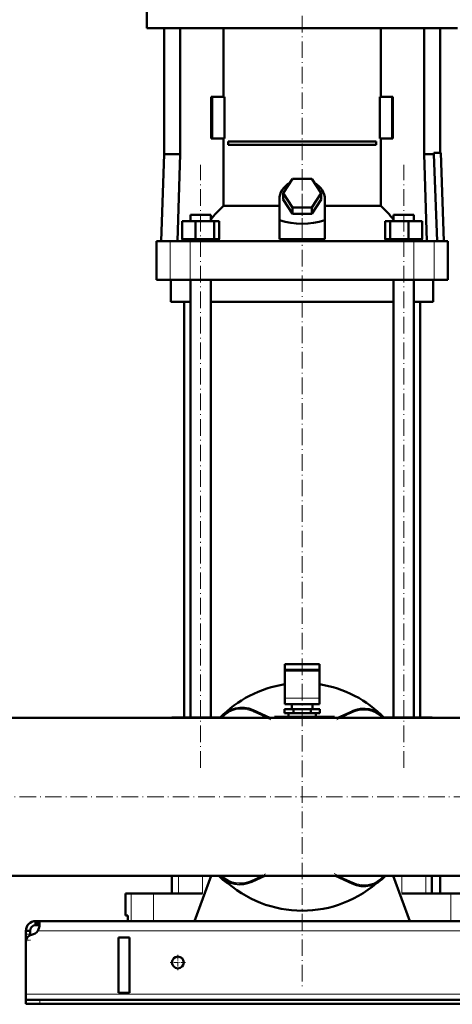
# Model space of a CAD drawing. Extents: x -2073 to 2460, y -1789 to 708.
# Tile 55 of 93: x -558 to -245, y -409 to 304. Entities that reach past the tile are written whole.
import ezdxf

# ---------------------------------------------------------------- set-up
doc = ezdxf.new("R2010")
doc.units = 0
doc.linetypes.add('DASHDOT', pattern=[18.5, 12, -3, 0.5, -3])

msp = doc.modelspace()

# ---------------------------------------------------------------- linework, layer by layer
at = {"color": 7, "linetype": 'DASHDOT', "lineweight": 18}
for p, q in [((-353.43, 343.77), (-353.43, 153.22)), ((-426.97, -237.91), (-426.97, 198.89)), ((-353.43, 192.74), (-353.43, -398.26)), ((-279.9, -237.91), (-279.9, 198.89)), ((-724.63, -259.01), (1065.77, -259.01))]:
    msp.add_line(p, q, dxfattribs=at)
at = {"color": 7, "lineweight": 50}
for p, q in [((-465.93, 312.89), (-465.93, 297.89)), ((-465.93, 297.89), (-353.43, 297.89)), ((-453.43, 297.89), (-453.43, 206.49)), ((-441.73, 297.89), (-441.73, 206.49)), ((-410.38, 247.99), (-410.38, 297.89)), ((-353.43, 297.89), (-240.93, 297.89)), ((-296.48, 297.89), (-296.48, 247.99)), ((-265.14, 297.89), (-265.14, 206.49)), ((-253.43, 297.89), (-253.43, 207.59)), ((-418.51, 247.99), (-419.21, 247.99)), ((-419.21, 217.99), (-419.21, 247.99)), ((-409.67, 247.99), (-418.51, 247.99)), ((-418.51, 217.99), (-418.51, 247.99)), ((-409.67, 217.99), (-409.67, 247.99)), ((-297.2, 247.99), (-297.2, 217.99)), ((-288.36, 247.99), (-297.2, 247.99)), ((-288.36, 217.99), (-288.36, 247.99)), ((-287.66, 247.99), (-288.36, 247.99)), ((-287.66, 247.99), (-287.66, 217.99)), ((-419.21, 217.99), (-418.51, 217.99)), ((-418.51, 217.99), (-409.67, 217.99)), ((-410.38, 169.1), (-410.38, 217.99)), ((-407.09, 215.74), (-299.78, 215.74)), ((-407.09, 215.74), (-407.09, 213.24)), ((-299.78, 215.74), (-299.78, 213.24)), ((-297.2, 217.99), (-288.36, 217.99)), ((-296.48, 217.99), (-296.48, 169.1)), ((-288.36, 217.99), (-287.66, 217.99)), ((-299.78, 213.24), (-407.09, 213.24)), ((-258.04, 207.43), (-253.09, 207.6)), ((-258.04, 206.49), (-258.04, 207.43)), ((-253.09, 207.6), (-250.89, 143.49)), ((-453.43, 206.49), (-455.63, 143.49)), ((-441.73, 206.49), (-453.43, 206.49)), ((-441.73, 206.49), (-443.67, 143.49)), ((-265.14, 206.49), (-258.04, 206.49)), ((-265.14, 206.49), (-263.2, 143.49)), ((-255.74, 143.49), (-258.04, 206.49)), ((-367.29, 178.19), (-360.36, 188.58)), ((-360.36, 188.58), (-346.51, 188.58)), ((-346.51, 188.58), (-339.58, 178.19)), ((-369.93, 158.84), (-369.93, 173.69)), ((-360.36, 167.8), (-367.29, 178.19)), ((-367.29, 173.69), (-367.29, 178.19)), ((-360.36, 163.3), (-367.29, 173.69)), ((-339.58, 178.19), (-346.51, 167.8)), ((-339.58, 173.69), (-346.51, 163.3)), ((-339.58, 173.69), (-339.58, 178.19)), ((-336.93, 158.84), (-336.93, 173.69)), ((-410.38, 169.1), (-369.93, 169.1)), ((-346.51, 167.8), (-360.36, 167.8)), ((-360.36, 163.3), (-360.36, 167.8)), ((-346.51, 163.3), (-346.51, 167.8)), ((-336.93, 169.1), (-296.48, 169.1)), ((-440.36, 157.99), (-430.56, 157.99)), ((-440.36, 144.99), (-440.36, 157.99)), ((-434.27, 162.49), (-432.14, 162.49)), ((-434.27, 157.99), (-434.27, 162.49)), ((-432.14, 162.49), (-419.67, 162.49)), ((-430.56, 157.99), (-417.18, 157.99)), ((-430.56, 144.99), (-430.56, 157.99)), ((-419.67, 157.99), (-419.67, 162.49)), ((-417.18, 144.99), (-417.18, 157.99)), ((-417.18, 157.99), (-413.59, 157.99)), ((-413.59, 144.99), (-413.59, 157.99)), ((-369.93, 144.85), (-369.93, 158.84)), ((-346.51, 163.3), (-360.36, 163.3)), ((-336.93, 144.85), (-336.93, 158.84)), ((-293.28, 157.99), (-289.69, 157.99)), ((-293.28, 144.99), (-293.28, 157.99)), ((-289.69, 157.99), (-276.31, 157.99)), ((-289.69, 144.99), (-289.69, 157.99)), ((-287.2, 162.49), (-274.73, 162.49)), ((-287.2, 157.99), (-287.2, 162.49)), ((-276.31, 157.99), (-266.51, 157.99)), ((-276.31, 144.99), (-276.31, 157.99)), ((-274.73, 162.49), (-272.6, 162.49)), ((-272.6, 157.99), (-272.6, 162.49)), ((-266.51, 144.99), (-266.51, 157.99)), ((-458.93, 143.49), (-449, 143.49)), ((-458.93, 115.49), (-458.93, 143.49)), ((-449, 143.49), (-434.43, 143.49)), ((-440.36, 144.99), (-439.35, 144.99)), ((-440.17, 143.49), (-440.17, 144.99)), ((-439.35, 144.99), (-431.57, 144.99)), ((-434.43, 143.49), (-272.44, 143.49)), ((-431.57, 144.99), (-430.56, 144.99)), ((-430.56, 144.99), (-429.18, 144.99)), ((-429.18, 144.99), (-418.56, 144.99)), ((-418.56, 144.99), (-417.18, 144.99)), ((-417.18, 144.99), (-416.81, 144.99)), ((-416.81, 144.99), (-413.77, 144.99)), ((-413.96, 144.99), (-413.59, 144.99)), ((-413.77, 144.99), (-413.77, 143.49)), ((-369.93, 144.85), (-353.43, 144.85)), ((-353.43, 144.85), (-336.93, 144.85)), ((-293.28, 144.99), (-292.91, 144.99)), ((-293.1, 144.99), (-290.06, 144.99)), ((-293.1, 143.49), (-293.1, 144.99)), ((-290.06, 144.99), (-289.69, 144.99)), ((-289.69, 144.99), (-288.31, 144.99)), ((-288.31, 144.99), (-277.69, 144.99)), ((-277.69, 144.99), (-276.31, 144.99)), ((-276.31, 144.99), (-275.3, 144.99)), ((-275.3, 144.99), (-267.52, 144.99)), ((-272.44, 143.49), (-257.87, 143.49)), ((-267.52, 144.99), (-266.51, 144.99)), ((-266.7, 144.99), (-266.7, 143.49)), ((-257.87, 143.49), (-247.93, 143.49)), ((-247.93, 115.49), (-247.93, 143.49)), ((-449, 115.49), (-458.93, 115.49)), ((-434.43, 115.49), (-449, 115.49)), ((-448.43, 99.49), (-448.43, 115.49)), ((-272.44, 115.49), (-434.43, 115.49)), ((-434.27, -201.51), (-434.27, 115.49)), ((-419.67, -201.51), (-419.67, 115.49)), ((-287.2, -201.51), (-287.2, 115.49)), ((-272.6, -201.51), (-272.6, 115.49)), ((-257.87, 115.49), (-272.44, 115.49)), ((-258.43, 99.49), (-258.43, 115.49)), ((-247.93, 115.49), (-257.87, 115.49)), ((-434.27, 99.49), (-448.43, 99.49)), ((-438.78, -201.51), (-438.78, 99.49)), ((-353.43, 99.49), (-419.67, 99.49)), ((-287.2, 99.49), (-353.43, 99.49)), ((-258.43, 99.49), (-272.6, 99.49)), ((-268.08, -201.51), (-268.08, 99.49)), ((-365.93, -162.91), (-365.93, -166.91)), ((-353.43, -162.91), (-365.93, -162.91)), ((-340.93, -162.91), (-353.43, -162.91)), ((-340.93, -162.91), (-340.93, -166.91)), ((-365.93, -168.08), (-365.93, -166.91)), ((-353.43, -166.91), (-365.93, -166.91)), ((-365.93, -187.52), (-365.93, -168.08)), ((-340.93, -166.91), (-353.43, -166.91)), ((-340.93, -168.08), (-340.93, -166.91)), ((-340.93, -187.52), (-340.93, -168.08)), ((-365.93, -187.52), (-365.93, -191.91)), ((-365.93, -191.91), (-340.93, -191.91)), ((-360.93, -195.51), (-360.93, -191.91)), ((-345.93, -191.91), (-345.93, -195.51)), ((-340.93, -187.52), (-340.93, -191.91)), ((-388.79, -196.31), (-376.88, -201.86)), ((-359.79, -195.51), (-366.14, -195.51)), ((-366.14, -198.51), (-366.14, -195.51)), ((-359.79, -198.51), (-366.14, -198.51)), ((-363.43, -198.51), (-363.43, -201.01)), ((-347.08, -195.51), (-359.79, -195.51)), ((-359.79, -198.51), (-359.79, -195.51)), ((-347.08, -198.51), (-359.79, -198.51)), ((-340.73, -195.51), (-347.08, -195.51)), ((-347.08, -198.51), (-347.08, -195.51)), ((-340.73, -198.51), (-347.08, -198.51)), ((-343.43, -198.51), (-343.43, -201.01)), ((-340.73, -198.51), (-340.73, -195.51)), ((-327.57, -201.86), (-317.31, -197.08)), ((-447.69, -201.86), (-575.43, -201.86)), ((-575.43, -201.86), (-120.38, -201.86)), ((-445.39, -201.51), (-447.68, -201.51)), ((-447.68, -201.51), (-447.68, -201.86)), ((-443.05, -201.51), (-445.39, -201.51)), ((-425.68, -201.51), (-443.05, -201.51)), ((-412.6, -201.51), (-425.68, -201.51)), ((-373.43, -201.01), (-365.76, -201.01)), ((-373.43, -201.86), (-373.43, -201.01)), ((-358.93, -201.01), (-365.76, -201.01)), ((-365.76, -201.86), (-365.76, -201.01)), ((-363.43, -201.01), (-353.43, -201.01)), ((-358.93, -201.01), (-347.93, -201.01)), ((-358.93, -201.86), (-358.93, -201.01)), ((-353.43, -201.01), (-343.43, -201.01)), ((-344.37, -201.01), (-347.93, -201.01)), ((-347.93, -201.86), (-347.93, -201.01)), ((-344.37, -201.86), (-344.37, -201.01)), ((-344.37, -201.01), (-329.93, -201.01)), ((-329.93, -201.86), (-329.93, -201.01)), ((-281.19, -201.51), (-294.27, -201.51)), ((-263.82, -201.51), (-281.19, -201.51)), ((-259.18, -201.51), (-263.82, -201.51)), ((-120.38, -201.86), (-259.19, -201.86)), ((-259.18, -201.51), (-259.18, -201.86)), ((-575.43, -316.16), (868.57, -316.16)), ((-447.68, -316.16), (-447.68, -329.01)), ((-431.43, -349.01), (-419.39, -316.16)), ((-380.51, -316.16), (-389.94, -320.56)), ((-317.18, -321.85), (-329.37, -316.16)), ((-287.48, -316.16), (-275.43, -349.01)), ((-259.54, -316.16), (-259.54, -329.01)), ((-253.43, -329.01), (-253.43, -316.16)), ((-481.28, -329.01), (-477.23, -329.01)), ((-481.28, -345.01), (-481.28, -329.01)), ((-477.23, -329.01), (-461.19, -329.01)), ((-461.19, -329.01), (-425.68, -329.01)), ((-281.19, -329.01), (-245.68, -329.01)), ((-253.43, -329.01), (-250.21, -329.01)), ((-245.68, -329.01), (-229.64, -329.01)), ((-546.43, -349.01), (-546.43, -352.01)), ((-544.9, -349.01), (-546.43, -349.01)), ((-544.9, -349.01), (-544.9, -352.01)), ((838.03, -349.01), (-544.9, -349.01)), ((-479.72, -345.01), (-481.28, -345.01)), ((-479.72, -345.01), (-479.72, -349.01)), ((-477.23, -349.01), (-479.72, -349.01)), ((-461.19, -349.01), (-477.23, -349.01)), ((-431.43, -349.01), (-461.19, -349.01)), ((-245.68, -349.01), (-275.43, -349.01)), ((-229.64, -349.01), (-245.68, -349.01)), ((-553.43, -356.01), (-550.43, -356.01)), ((-553.43, -358.41), (-553.43, -356.01)), ((-550.43, -358.41), (-550.43, -356.01)), ((-544.9, -352.01), (-546.43, -352.01)), ((-553.43, -362.94), (-553.43, -358.41)), ((-553.43, -362.94), (-553.43, -363.89)), ((-550.43, -359.31), (-550.43, -358.41)), ((-486.43, -401.01), (-486.43, -361.01)), ((-478.43, -361.01), (-486.43, -361.01)), ((-478.43, -361.01), (-478.43, -401.01)), ((-553.43, -363.89), (-553.43, -402.01)), ((-553.43, -402.01), (-553.43, -406.01)), ((-553.43, -406.01), (-553.43, -409.01)), ((-553.43, -406.01), (-543.43, -406.01)), ((836.57, -406.01), (-543.43, -406.01)), ((-478.43, -401.01), (-486.43, -401.01)), ((-553.43, -409.01), (-543.43, -409.01)), ((-543.43, -409.01), (836.57, -409.01))]:
    msp.add_line(p, q, dxfattribs=at)
at = {"color": 7, "linetype": 'DASHDOT', "lineweight": 18, "ltscale": 0.419809}
msp.add_line((-353.43, 143.45), (-353.43, 160.24), dxfattribs=at)
at = {"color": 7, "lineweight": 18}
for p, q in [((-449, 115.49), (-449, 143.49)), ((-434.43, 115.49), (-434.43, 143.49)), ((-272.44, 115.49), (-272.44, 143.49)), ((-257.87, 115.49), (-257.87, 143.49)), ((-365.93, -168.08), (-340.93, -168.08)), ((-365.93, -187.52), (-340.93, -187.52)), ((-388.79, -196.31), (-389.21, -197.21)), ((-379.25, -201.86), (-389.21, -197.21)), ((-316.89, -197.98), (-325.2, -201.86)), ((-317.31, -197.08), (-316.89, -197.98)), ((-443.05, -201.51), (-443.05, -201.86)), ((-425.68, -201.51), (-425.68, -201.86)), ((-281.19, -201.51), (-281.19, -201.86)), ((-263.82, -201.51), (-263.82, -201.86)), ((-443.05, -316.16), (-443.05, -329.01)), ((-425.68, -316.16), (-425.68, -329.01)), ((-390.36, -319.65), (-382.88, -316.16)), ((-390.36, -319.65), (-389.94, -320.56)), ((-327, -316.16), (-316.76, -320.94)), ((-316.76, -320.94), (-317.18, -321.85)), ((-281.19, -316.16), (-281.19, -329.01)), ((-263.82, -316.16), (-263.82, -329.01)), ((-477.23, -329.01), (-477.23, -349.01)), ((-461.19, -329.01), (-461.19, -349.01)), ((-245.68, -329.01), (-245.68, -349.01)), ((837.89, -356.01), (-544.76, -356.01)), ((-553.43, -358.41), (-550.43, -358.41)), ((-553.43, -362.94), (-553.34, -362.94)), ((846.57, -402.01), (-553.43, -402.01)), ((-543.43, -406.01), (-543.43, -409.01))]:
    msp.add_line(p, q, dxfattribs=at)
at = {"color": 7, "linetype": 'DASHDOT', "lineweight": 18, "ltscale": 0.405685}
msp.add_line((-376.08, -203.34), (-390.79, -196.48), dxfattribs=at)
at = {"color": 7, "linetype": 'DASHDOT', "lineweight": 18, "ltscale": 0.351124}
msp.add_line((-315.48, -197.33), (-328.21, -203.26), dxfattribs=at)
at = {"color": 7, "linetype": 'DASHDOT', "lineweight": 18, "ltscale": 0.323464}
msp.add_line((-391.69, -320.27), (-379.96, -314.8), dxfattribs=at)
at = {"color": 7, "linetype": 'DASHDOT', "lineweight": 18, "ltscale": 0.415055}
msp.add_line((-330.2, -314.67), (-315.15, -321.69), dxfattribs=at)
at = {"color": 7, "linetype": 'DASHDOT', "lineweight": 18, "ltscale": 0.089999}
msp.add_line((-553.73, -362.94), (-550.13, -362.94), dxfattribs=at)
at = {"color": 7, "linetype": 'DASHDOT', "lineweight": 18, "ltscale": 0.27625}
for p, q in [((-443.43, -373.49), (-443.43, -384.54)), ((-437.91, -379.01), (-448.96, -379.01))]:
    msp.add_line(p, q, dxfattribs=at)
at = {"color": 7, "linetype": 'DASHDOT', "lineweight": 18, "ltscale": 0.090015}
msp.add_line((-543.43, -405.71), (-543.43, -409.31), dxfattribs=at)
at = {"color": 7, "lineweight": 50}
for points in [[(-543.56, -351.16), (-543.58, -350.66), (-543.64, -350.21), (-543.73, -349.89), (-543.84, -349.61), (-544.01, -349.37), (-544.22, -349.19), (-544.53, -349.05), (-544.9, -349.01)], [(-543.68, -352.6), (-543.84, -352.36), (-544.06, -352.18), (-544.35, -352.07), (-544.61, -352.03), (-544.9, -352.01)], [(-544.76, -356.01), (-544.28, -354.89), (-543.93, -353.75), (-543.69, -352.62), (-543.57, -351.56), (-543.56, -351.16)]]:
    msp.add_lwpolyline(points, dxfattribs=at)
msp.add_circle((-443.43, -379.01), 4.25, dxfattribs=at)
for centre, radius, start, end in [((-353.43, -259.01), 82.5, 98.71479, 136.15378), ((-353.43, -259.01), 82.5, 43.84622, 81.28531), ((-397.24, -214.43), 20, 65, 141.04929), ((-308.86, -215.2), 20, 41.84225, 115), ((-398.14, -303.72), 20, 218.46711, 242.76758), ((-353.43, -259.01), 82.5, 223.84656, 310.75654), ((-398.39, -302.43), 20, 223.35883, 295), ((-308.73, -303.72), 20, 245, 321.53387), ((-546.43, -356.01), 7, 90, 179.99999), ((-546.43, -356.01), 4, 90, 179.99999), ((-550.56, -352.08), 7, 280.19022, 325.86743), ((-548.43, -363.89), 5, 100.19021, 180.00001)]:
    msp.add_arc(centre, radius, start, end, dxfattribs=at)
at = {"color": 7, "lineweight": 18}
for centre, start, end in [((-397.24, -214.43), 65, 138.56739), ((-308.86, -215.2), 44.6031, 115), ((-398.39, -302.43), 226.27786, 295), ((-308.73, -303.72), 245, 319.09616)]:
    msp.add_arc(centre, 19, start, end, dxfattribs=at)
at = {"color": 7, "lineweight": 50}
for centre, major_axis, ratio, start_param, end_param in [((-353.43, 173.69), (-16.5, 0), 0.866025, 5.274709, 6.283185), ((-353.43, 173.69), (-16.5, 0), 0.866025, 3.141593, 4.150069), ((-371.09, 112.46), (0, 72.02), 0.882948, 0.666001, 0.869356), ((-335.86, 112.35), (-0.3, -72.14), 0.882782, 2.276636, 2.47978), ((-353.43, 301.76), (0, 145.74), 0.578018, 2.944446, 3.338739)]:
    msp.add_ellipse(centre, major_axis=major_axis, ratio=ratio, start_param=start_param, end_param=end_param, dxfattribs=at)

doc.saveas('drawing.dxf')
